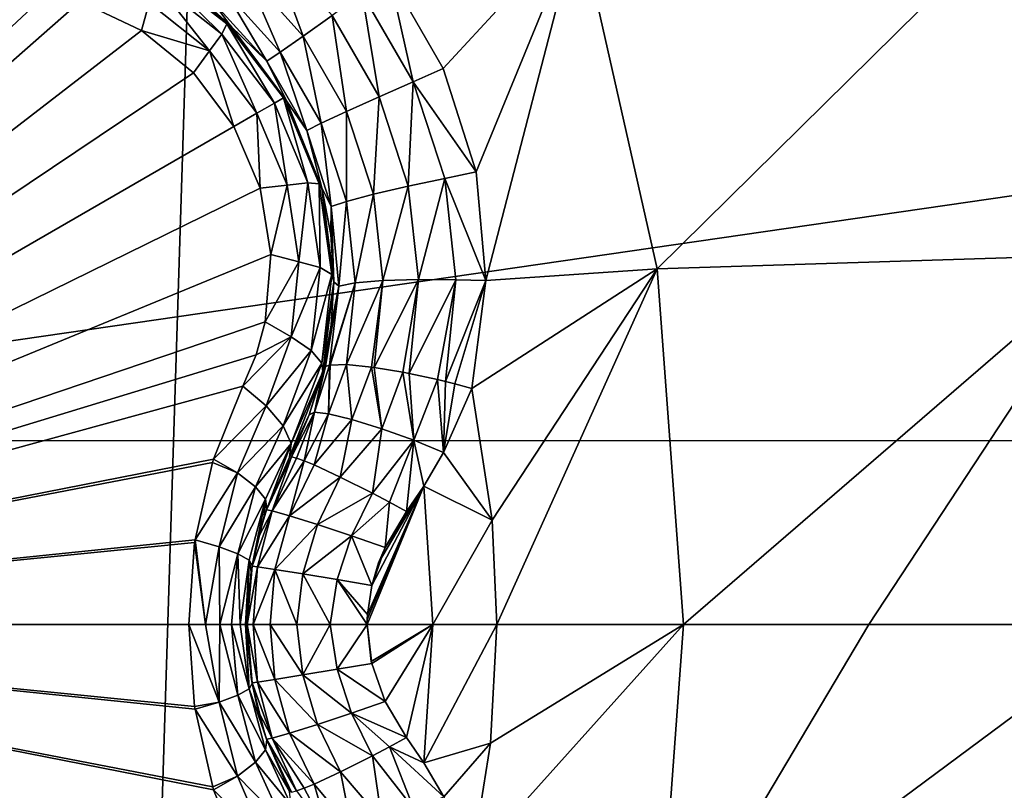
# Model space of a CAD drawing. Header units: metres. Extents: x -206 to 75, y -104 to 104.
# Tile 35 of 256: x -165.61 to -163.5, y -49.37 to -47.73. Entities that reach past the tile are written whole.
import ezdxf

# ---------------------------------------------------------------- set-up
doc = ezdxf.new("R2010")
doc.units = ezdxf.units.M
doc.layers.add('solid_01_1-CONSUMER_THERM_B_125288', color=7, linetype='CONTINUOUS')

msp = doc.modelspace()

# ---------------------------------------------------------------- linework, layer by layer
at = {"layer": 'solid_01_1-CONSUMER_THERM_B_125288'}
for points in [[(-161.762909, 63.471695), (-165.744736, -63.528877), (-165.762909, 63.471123)], [(-161.762909, 63.471695), (-161.744736, -63.528305), (-165.744736, -63.528877)], [(-185.595474, -63.627823, 75.400002), (-76.395485, -63.61998, 75.400002), (-169.283783, -42.467205, 75.400002)], [(-76.395485, -63.61998, 75.400002), (-168.500031, -42.528885, 75.400002), (-169.283783, -42.467205, 75.400002)], [(-76.395485, -63.61998, 75.400002), (-93.500031, -42.528851, 75.400002), (-168.500031, -42.528885, 75.400002)], [(-163.77121, -52.235397, 13.5), (-163.45372, -52.554317, 13.5), (-154.418198, -43.518776, 13.5)], [(-163.503098, -51.942665, 13.5), (-163.77121, -52.235397, 13.5), (-154.418198, -43.518776, 13.5)], [(-166.567307, -54.07402, 3.45631), (-157.153519, -45.565086, 3.5), (-166.86647, -53.71759, 3.5)], [(-166.5186, -55.000294, 3.5), (-166.86647, -53.71759, 3.5), (-157.153519, -45.565086, 3.5)], [(-166.567307, -54.07402, 3.45631), (-156.853165, -45.922932, 3.455959), (-157.153519, -45.565086, 3.5)], [(-166.5186, -55.000294, 3.5), (-157.153519, -45.565086, 3.5), (-166.050476, -54.944885, 3.5)], [(-166.050476, -54.944885, 3.5), (-157.153519, -45.565086, 3.5), (-165.58876, -54.853046, 3.5)], [(-165.58876, -54.853046, 3.5), (-157.153519, -45.565086, 3.5), (-165.135071, -54.725094, 3.5)], [(-165.135071, -54.725094, 3.5), (-157.153519, -45.565086, 3.5), (-164.693161, -54.562061, 3.5)], [(-164.693161, -54.562061, 3.5), (-157.153519, -45.565086, 3.5), (-164.265396, -54.364864, 3.5)], [(-164.265396, -54.364864, 3.5), (-157.153519, -45.565086, 3.5), (-163.854111, -54.134529, 3.5)], [(-163.854111, -54.134529, 3.5), (-157.153519, -45.565086, 3.5), (-163.462692, -53.87299, 3.5)], [(-166.567307, -54.07402, 3.45631), (-166.277191, -54.419666, 3.325905), (-156.853165, -45.922932, 3.455959)], [(-166.277191, -54.419666, 3.325905), (-156.5634, -46.268169, 3.325387), (-156.853165, -45.922932, 3.455959)], [(-166.277191, -54.419666, 3.325905), (-166.007874, -54.740528, 3.113388), (-156.5634, -46.268169, 3.325387)], [(-166.007874, -54.740528, 3.113388), (-156.294418, -46.588634, 3.112886), (-156.5634, -46.268169, 3.325387)], [(-166.007874, -54.740528, 3.113388), (-165.768875, -55.025276, 2.826262), (-156.294418, -46.588634, 3.112886)], [(-165.768875, -55.025276, 2.826262), (-156.05571, -46.873039, 2.825941), (-156.294418, -46.588634, 3.112886)], [(-165.768875, -55.025276, 2.826262), (-165.568619, -55.263859, 2.474663), (-156.05571, -46.873039, 2.825941)], [(-165.568619, -55.263859, 2.474663), (-155.855667, -47.111359, 2.474663), (-156.05571, -46.873039, 2.825941)], [(-156.746674, -47.125751, 69.900002), (-167.096558, -48.626495, 69.900002), (-167.096664, -47.126495, 69.900002)], [(-156.746674, -47.125751, 69.900002), (-156.746552, -48.625751, 69.900002), (-167.096558, -48.626495, 69.900002)], [(-165.568619, -55.263859, 2.474663), (-165.414322, -55.447701, 2.071429), (-155.855667, -47.111359, 2.474663)], [(-165.414322, -55.447701, 2.071429), (-155.70137, -47.295197, 2.071429), (-155.855667, -47.111359, 2.474663)], [(-165.337982, -55.538654, 1.8802), (-155.70137, -47.295197, 2.071429), (-165.414322, -55.447701, 2.071429)], [(-165.337982, -55.538654, 1.8802), (-155.62529, -47.385834, 1.880731), (-155.70137, -47.295197, 2.071429)], [(-165.337982, -55.538654, 1.8802), (-155.523346, -47.507298, 1.720659), (-155.62529, -47.385834, 1.880731)], [(-164.41246, -47.518517, 18.186367), (-164.245178, -48.259357, 18.238983), (-163.430374, -47.455288, 17.754929)], [(-164.245178, -48.259357, 18.238983), (-163.274551, -48.229195, 17.803934), (-163.430374, -47.455288, 17.754929)], [(-165.337982, -55.538654, 1.8802), (-165.235962, -55.660202, 1.720235), (-155.523346, -47.507298, 1.720659)], [(-165.235962, -55.660202, 1.720235), (-155.40094, -47.65313, 1.600154), (-155.523346, -47.507298, 1.720659)], [(-164.817398, -47.63168, 18.336374), (-164.701828, -47.8321, 18.336405), (-164.41246, -47.518517, 18.186367)], [(-164.701828, -47.8321, 18.336405), (-164.631958, -48.052853, 18.346346), (-164.41246, -47.518517, 18.186367)], [(-164.631958, -48.052853, 18.346346), (-164.611191, -48.284573, 18.365808), (-164.41246, -47.518517, 18.186367)], [(-164.611191, -48.284573, 18.365808), (-164.245178, -48.259357, 18.238983), (-164.41246, -47.518517, 18.186367)], [(-165.072983, -47.569832, 18.349087), (-165.124908, -47.625446, 18.312248), (-165.001022, -47.763447, 18.302893)], [(-164.939224, -47.719116, 18.3398), (-165.072983, -47.569832, 18.349087), (-165.001022, -47.763447, 18.302893)], [(-165.317963, -47.616524, 16.810583), (-165.163589, -47.736851, 16.839632), (-165.313126, -47.614799, 16.856094)], [(-165.156296, -47.740345, 16.877464), (-165.231125, -47.672211, 18.112694), (-165.313126, -47.614799, 16.856094)], [(-165.163589, -47.736851, 16.839632), (-165.156296, -47.740345, 16.877464), (-165.313126, -47.614799, 16.856094)], [(-165.17421, -47.75856, 16.767014), (-165.163589, -47.736851, 16.839632), (-165.317963, -47.616524, 16.810583)], [(-165.317612, -47.645775, 16.739866), (-165.17421, -47.75856, 16.767014), (-165.317963, -47.616524, 16.810583)], [(-165.124908, -47.625446, 18.312248), (-165.166962, -47.667564, 18.252228), (-165.049683, -47.79752, 18.242765)], [(-165.001022, -47.763447, 18.302893), (-165.124908, -47.625446, 18.312248), (-165.049683, -47.79752, 18.242765)], [(-164.875092, -47.67234, 18.349483), (-164.766449, -47.860439, 18.349483), (-164.817398, -47.63168, 18.336374)], [(-164.766449, -47.860439, 18.349483), (-164.701828, -47.8321, 18.336405), (-164.817398, -47.63168, 18.336374)], [(-165.317612, -47.645775, 16.739866), (-165.329712, -47.691723, 16.679867), (-165.200531, -47.794312, 16.704666)], [(-165.317612, -47.645775, 16.739866), (-165.200531, -47.794312, 16.704666), (-165.17421, -47.75856, 16.767014)], [(-165.235962, -55.660202, 1.720235), (-165.113495, -55.806095, 1.599859), (-155.40094, -47.65313, 1.600154)], [(-165.113495, -55.806095, 1.599859), (-155.264297, -47.815922, 1.525335), (-155.40094, -47.65313, 1.600154)], [(-165.546936, -47.671211, 16.580467), (-165.619034, -47.662113, 16.554106), (-166.989258, -49.018784, 15.440842)], [(-165.476715, -47.689335, 16.603487), (-165.546936, -47.671211, 16.580467), (-166.989258, -49.018784, 15.440842)], [(-165.193283, -47.690601, 18.180346), (-165.231125, -47.672211, 18.112694), (-165.156509, -47.74012, 18.104654)], [(-165.156296, -47.740345, 16.877464), (-165.156509, -47.74012, 18.104654), (-165.231125, -47.672211, 18.112694)], [(-165.166962, -47.667564, 18.252228), (-165.193283, -47.690601, 18.180346), (-165.078568, -47.816769, 18.170752)], [(-165.049683, -47.79752, 18.242765), (-165.166962, -47.667564, 18.252228), (-165.078568, -47.816769, 18.170752)], [(-164.83902, -47.892612, 18.3398), (-164.875092, -47.67234, 18.349483), (-164.939224, -47.719116, 18.3398)], [(-164.83902, -47.892612, 18.3398), (-164.766449, -47.860439, 18.349483), (-164.875092, -47.67234, 18.349483)], [(-165.346176, -47.750774, 16.639118), (-165.476715, -47.689335, 16.603487), (-166.989258, -49.018784, 15.440842)], [(-165.329712, -47.691723, 16.679867), (-165.476715, -47.689335, 16.603487), (-165.346176, -47.750774, 16.639118)], [(-165.200531, -47.794312, 16.704666), (-165.329712, -47.691723, 16.679867), (-165.346176, -47.750774, 16.639118)], [(-165.078568, -47.816769, 18.170752), (-165.193283, -47.690601, 18.180346), (-165.156509, -47.74012, 18.104654)], [(-164.939224, -47.719116, 18.3398), (-165.001022, -47.763447, 18.302893), (-164.908295, -47.923985, 18.302893)], [(-164.83902, -47.892612, 18.3398), (-164.939224, -47.719116, 18.3398), (-164.908295, -47.923985, 18.302893)], [(-165.17421, -47.75856, 16.767014), (-165.062088, -47.905762, 16.776276), (-165.163589, -47.736851, 16.839632)], [(-165.163589, -47.736851, 16.839632), (-165.042969, -47.894714, 16.849558), (-165.156296, -47.740345, 16.877464)], [(-165.062088, -47.905762, 16.776276), (-165.042969, -47.894714, 16.849558), (-165.163589, -47.736851, 16.839632)], [(-165.078568, -47.816769, 18.170752), (-165.156509, -47.74012, 18.104654), (-165.036575, -47.901031, 18.098516)], [(-165.156296, -47.740345, 16.877464), (-165.036575, -47.901031, 18.098516), (-165.156509, -47.74012, 18.104654)], [(-165.03656, -47.901066, 16.884199), (-165.036575, -47.901031, 18.098516), (-165.156296, -47.740345, 16.877464)], [(-165.042969, -47.894714, 16.849558), (-165.03656, -47.901066, 16.884199), (-165.156296, -47.740345, 16.877464)], [(-165.235062, -47.841557, 16.660555), (-165.346176, -47.750774, 16.639118), (-166.989258, -49.018784, 15.440842)], [(-165.200531, -47.794312, 16.704666), (-165.346176, -47.750774, 16.639118), (-165.235062, -47.841557, 16.660555)], [(-165.17421, -47.75856, 16.767014), (-165.200531, -47.794312, 16.704666), (-165.099518, -47.92738, 16.713108)], [(-165.17421, -47.75856, 16.767014), (-165.099518, -47.92738, 16.713108), (-165.062088, -47.905762, 16.776276)], [(-165.001022, -47.763447, 18.302893), (-165.049683, -47.79752, 18.242765), (-164.962128, -47.949108, 18.242765)], [(-164.908295, -47.923985, 18.302893), (-165.001022, -47.763447, 18.302893), (-164.962128, -47.949108, 18.242765)], [(-165.200531, -47.794312, 16.704666), (-165.235062, -47.841557, 16.660555), (-165.149139, -47.955975, 16.667709)], [(-165.099518, -47.92738, 16.713108), (-165.200531, -47.794312, 16.704666), (-165.149139, -47.955975, 16.667709)], [(-165.049683, -47.79752, 18.242765), (-165.078568, -47.816769, 18.170752), (-164.99324, -47.964508, 18.170752)], [(-164.962128, -47.949108, 18.242765), (-165.049683, -47.79752, 18.242765), (-164.99324, -47.964508, 18.170752)], [(-165.113495, -55.806095, 1.599859), (-164.976822, -55.968929, 1.525184), (-155.264297, -47.815922, 1.525335)], [(-164.99324, -47.964508, 18.170752), (-165.078568, -47.816769, 18.170752), (-165.036575, -47.901031, 18.098516)], [(-164.976822, -55.968929, 1.525184), (-164.83345, -56.139744, 1.5), (-155.264297, -47.815922, 1.525335)], [(-155.264297, -47.815922, 1.525335), (-164.83345, -56.139744, 1.5), (-155.120499, -47.987244, 1.5)], [(-165.149139, -47.955975, 16.667709), (-165.235062, -47.841557, 16.660555), (-166.989258, -49.018784, 15.440842)], [(-164.766449, -47.860439, 18.349483), (-164.631958, -48.052853, 18.346346), (-164.701828, -47.8321, 18.336405)], [(-164.776566, -48.08308, 18.349087), (-164.766449, -47.860439, 18.349483), (-164.83902, -47.892612, 18.3398)], [(-164.776566, -48.08308, 18.349087), (-164.698837, -48.066956, 18.358753), (-164.766449, -47.860439, 18.349483)], [(-164.766449, -47.860439, 18.349483), (-164.698837, -48.066956, 18.358753), (-164.631958, -48.052853, 18.346346)], [(-165.062088, -47.905762, 16.776276), (-165.099518, -47.92738, 16.713108), (-165.034744, -48.081367, 16.70466)], [(-165.062088, -47.905762, 16.776276), (-164.990616, -48.076431, 16.767014), (-165.042969, -47.894714, 16.849558)], [(-165.062088, -47.905762, 16.776276), (-165.034744, -48.081367, 16.70466), (-164.990616, -48.076431, 16.767014)], [(-165.042969, -47.894714, 16.849558), (-164.966507, -48.078079, 16.83964), (-165.03656, -47.901066, 16.884199)], [(-164.990616, -48.076431, 16.767014), (-164.966507, -48.078079, 16.83964), (-165.042969, -47.894714, 16.849558)], [(-164.99324, -47.964508, 18.170752), (-165.036575, -47.901031, 18.098516), (-164.961182, -48.087105, 18.105808)], [(-165.03656, -47.901066, 16.884199), (-164.961182, -48.087105, 18.105808), (-165.036575, -47.901031, 18.098516)], [(-164.961166, -48.087208, 16.876156), (-164.961182, -48.087105, 18.105808), (-165.03656, -47.901066, 16.884199)], [(-164.966507, -48.078079, 16.83964), (-164.961166, -48.087208, 16.876156), (-165.03656, -47.901066, 16.884199)], [(-164.83902, -47.892612, 18.3398), (-164.908295, -47.923985, 18.302893), (-164.850677, -48.100258, 18.312248)], [(-164.776566, -48.08308, 18.349087), (-164.83902, -47.892612, 18.3398), (-164.850677, -48.100258, 18.312248)], [(-165.099518, -47.92738, 16.713108), (-165.149139, -47.955975, 16.667709), (-165.092941, -48.087563, 16.660566)], [(-165.034744, -48.081367, 16.70466), (-165.099518, -47.92738, 16.713108), (-165.092941, -48.087563, 16.660566)], [(-164.908295, -47.923985, 18.302893), (-164.962128, -47.949108, 18.242765), (-164.908173, -48.115635, 18.252228)], [(-164.850677, -48.100258, 18.312248), (-164.908295, -47.923985, 18.302893), (-164.908173, -48.115635, 18.252228)], [(-164.962128, -47.949108, 18.242765), (-164.99324, -47.964508, 18.170752), (-164.941284, -48.126923, 18.180346)], [(-164.908173, -48.115635, 18.252228), (-164.962128, -47.949108, 18.242765), (-164.941284, -48.126923, 18.180346)], [(-165.092941, -48.087563, 16.660566), (-165.149139, -47.955975, 16.667709), (-166.989258, -49.018784, 15.440842)], [(-164.941284, -48.126923, 18.180346), (-164.99324, -47.964508, 18.170752), (-164.961182, -48.087105, 18.105808)], [(-155.120499, -47.987244, 1.5), (-164.83345, -56.139744, 1.5), (-65.493088, -75.014526, 1.5)], [(-164.698837, -48.066956, 18.358753), (-164.611191, -48.284573, 18.365808), (-164.631958, -48.052853, 18.346346)], [(-164.990616, -48.076431, 16.767014), (-165.034744, -48.081367, 16.70466), (-165.010452, -48.24453, 16.679855)], [(-164.990616, -48.076431, 16.767014), (-165.010452, -48.24453, 16.679855), (-164.9646, -48.257008, 16.739866)], [(-164.990616, -48.076431, 16.767014), (-164.9646, -48.257008, 16.739866), (-164.966507, -48.078079, 16.83964)], [(-164.754578, -48.282589, 18.367188), (-164.698837, -48.066956, 18.358753), (-164.776566, -48.08308, 18.349087)], [(-164.754578, -48.282589, 18.367188), (-164.675201, -48.283218, 18.376822), (-164.698837, -48.066956, 18.358753)], [(-164.698837, -48.066956, 18.358753), (-164.675201, -48.283218, 18.376822), (-164.611191, -48.284573, 18.365808)], [(-165.069809, -48.229183, 16.639137), (-165.092941, -48.087563, 16.660566), (-166.989258, -49.018784, 15.440842)], [(-165.034744, -48.081367, 16.70466), (-165.092941, -48.087563, 16.660566), (-165.069809, -48.229183, 16.639137)], [(-165.010452, -48.24453, 16.679855), (-165.034744, -48.081367, 16.70466), (-165.069809, -48.229183, 16.639137)], [(-164.966507, -48.078079, 16.83964), (-164.939438, -48.271938, 16.8106), (-164.961166, -48.087208, 16.876156)], [(-164.9646, -48.257008, 16.739866), (-164.939438, -48.271938, 16.8106), (-164.966507, -48.078079, 16.83964)], [(-164.941284, -48.126923, 18.180346), (-164.961182, -48.087105, 18.105808), (-164.941833, -48.186161, 18.114407)], [(-164.961166, -48.087208, 16.876156), (-164.941833, -48.186161, 18.114407), (-164.961182, -48.087105, 18.105808)], [(-164.935303, -48.287239, 16.853397), (-164.941833, -48.186161, 18.114407), (-164.961166, -48.087208, 16.876156)], [(-164.939438, -48.271938, 16.8106), (-164.935303, -48.287239, 16.853397), (-164.961166, -48.087208, 16.876156)], [(-164.776566, -48.08308, 18.349087), (-164.850677, -48.100258, 18.312248), (-164.830688, -48.284809, 18.330465)], [(-164.754578, -48.282589, 18.367188), (-164.776566, -48.08308, 18.349087), (-164.830688, -48.284809, 18.330465)], [(-164.908173, -48.115635, 18.252228), (-164.941284, -48.126923, 18.180346), (-164.925018, -48.296398, 18.198984)], [(-164.890198, -48.289742, 18.270638), (-164.908173, -48.115635, 18.252228), (-164.925018, -48.296398, 18.198984)], [(-164.850677, -48.100258, 18.312248), (-164.908173, -48.115635, 18.252228), (-164.890198, -48.289742, 18.270638)], [(-164.830688, -48.284809, 18.330465), (-164.850677, -48.100258, 18.312248), (-164.890198, -48.289742, 18.270638)], [(-164.941284, -48.126923, 18.180346), (-164.941833, -48.186161, 18.114407), (-164.935303, -48.287239, 18.126163)], [(-164.925018, -48.296398, 18.198984), (-164.941284, -48.126923, 18.180346), (-164.935303, -48.287239, 18.126163)], [(-164.935303, -48.287239, 16.853397), (-164.935303, -48.287239, 18.126163), (-164.941833, -48.186161, 18.114407)], [(-165.081818, -48.373009, 16.603502), (-165.069809, -48.229183, 16.639137), (-166.989258, -49.018784, 15.440842)], [(-165.010452, -48.24453, 16.679855), (-165.069809, -48.229183, 16.639137), (-165.081818, -48.373009, 16.603502)], [(-165.026657, -48.404858, 16.640165), (-165.010452, -48.24453, 16.679855), (-165.081818, -48.373009, 16.603502)], [(-164.9646, -48.257008, 16.739866), (-165.010452, -48.24453, 16.679855), (-165.026657, -48.404858, 16.640165)], [(-164.245178, -48.259357, 18.238983), (-164.188889, -49.018383, 18.256664), (-163.274551, -48.229195, 17.803934)], [(-164.188889, -49.018383, 18.256664), (-163.793823, -49.018326, 18.096916), (-163.274551, -48.229195, 17.803934)], [(-163.793823, -49.018326, 18.096916), (-163.222214, -49.018246, 17.820374), (-163.274551, -48.229195, 17.803934)], [(-164.9646, -48.257008, 16.739866), (-165.026657, -48.404858, 16.640165), (-164.983719, -48.433758, 16.696571)], [(-164.9646, -48.257008, 16.739866), (-164.983719, -48.433758, 16.696571), (-164.939438, -48.271938, 16.8106)], [(-164.640869, -48.515026, 18.393747), (-164.597809, -48.795856, 18.393747), (-164.245178, -48.259357, 18.238983)], [(-164.611191, -48.284573, 18.365808), (-164.640869, -48.515026, 18.393747), (-164.245178, -48.259357, 18.238983)], [(-164.597809, -48.795856, 18.393747), (-164.587463, -49.01844, 18.393753), (-164.245178, -48.259357, 18.238983)], [(-164.587463, -49.01844, 18.393753), (-164.188889, -49.018383, 18.256664), (-164.245178, -48.259357, 18.238983)], [(-164.983719, -48.433758, 16.696571), (-164.961197, -48.461197, 16.764395), (-164.939438, -48.271938, 16.8106)], [(-164.939438, -48.271938, 16.8106), (-164.961197, -48.461197, 16.764395), (-164.935303, -48.287239, 16.853397)], [(-164.961197, -48.461197, 16.764395), (-164.959106, -48.479485, 16.818287), (-164.935303, -48.287239, 16.853397)], [(-164.959106, -48.479485, 16.818287), (-164.940781, -48.380085, 18.139544), (-164.935303, -48.287239, 18.126163)], [(-164.959106, -48.479485, 16.818287), (-164.935303, -48.287239, 18.126163), (-164.935303, -48.287239, 16.853397)], [(-164.925018, -48.296398, 18.198984), (-164.935303, -48.287239, 18.126163), (-164.940781, -48.380085, 18.139544)], [(-164.830688, -48.284809, 18.330465), (-164.890198, -48.289742, 18.270638), (-164.908188, -48.463913, 18.298185)], [(-164.854721, -48.46917, 18.352713), (-164.830688, -48.284809, 18.330465), (-164.908188, -48.463913, 18.298185)], [(-164.854721, -48.46917, 18.352713), (-164.849396, -48.469906, 18.356617), (-164.830688, -48.284809, 18.330465)], [(-164.754578, -48.282589, 18.367188), (-164.830688, -48.284809, 18.330465), (-164.849396, -48.469906, 18.356617)], [(-164.754578, -48.282589, 18.367188), (-164.849396, -48.469906, 18.356617), (-164.788071, -48.480202, 18.388721)], [(-164.774414, -48.482876, 18.393162), (-164.754578, -48.282589, 18.367188), (-164.788071, -48.480202, 18.388721)], [(-164.774414, -48.482876, 18.393162), (-164.675201, -48.283218, 18.376822), (-164.754578, -48.282589, 18.367188)], [(-164.714539, -48.495968, 18.402847), (-164.675201, -48.283218, 18.376822), (-164.774414, -48.482876, 18.393162)], [(-164.714539, -48.495968, 18.402847), (-164.697037, -48.500198, 18.402807), (-164.675201, -48.283218, 18.376822)], [(-164.675201, -48.283218, 18.376822), (-164.697037, -48.500198, 18.402807), (-164.611191, -48.284573, 18.365808)], [(-164.697037, -48.500198, 18.402807), (-164.677246, -48.505199, 18.401201), (-164.611191, -48.284573, 18.365808)], [(-164.677246, -48.505199, 18.401201), (-164.640869, -48.515026, 18.393747), (-164.611191, -48.284573, 18.365808)], [(-164.925018, -48.296398, 18.198984), (-164.940781, -48.380085, 18.139544), (-164.957291, -48.472115, 18.155281)], [(-164.953201, -48.467773, 18.193222), (-164.925018, -48.296398, 18.198984), (-164.957291, -48.472115, 18.155281)], [(-164.953201, -48.467773, 18.193222), (-164.944977, -48.465195, 18.225765), (-164.925018, -48.296398, 18.198984)], [(-164.890198, -48.289742, 18.270638), (-164.925018, -48.296398, 18.198984), (-164.944977, -48.465195, 18.225765)], [(-164.890198, -48.289742, 18.270638), (-164.944977, -48.465195, 18.225765), (-164.943466, -48.464924, 18.230297)], [(-164.908188, -48.463913, 18.298185), (-164.890198, -48.289742, 18.270638), (-164.943466, -48.464924, 18.230297)], [(-165.101227, -48.442924, 16.580475), (-165.081818, -48.373009, 16.603502), (-166.989258, -49.018784, 15.440842)], [(-165.026657, -48.404858, 16.640165), (-165.081818, -48.373009, 16.603502), (-165.101227, -48.442924, 16.580475)], [(-164.959106, -48.479485, 16.818287), (-164.957291, -48.472115, 18.155281), (-164.940781, -48.380085, 18.139544)], [(-165.026657, -48.404858, 16.640165), (-165.101227, -48.442924, 16.580475), (-165.129379, -48.509937, 16.554106)], [(-165.026657, -48.404858, 16.640165), (-165.129379, -48.509937, 16.554106), (-165.079849, -48.55191, 16.587631)], [(-164.983719, -48.433758, 16.696571), (-165.026657, -48.404858, 16.640165), (-165.079849, -48.55191, 16.587631)], [(-164.983719, -48.433758, 16.696571), (-165.079849, -48.55191, 16.587631), (-165.043594, -48.595009, 16.639467)], [(-164.983719, -48.433758, 16.696571), (-165.043594, -48.595009, 16.639467), (-164.961197, -48.461197, 16.764395)], [(-165.129379, -48.509937, 16.554106), (-165.101227, -48.442924, 16.580475), (-166.989258, -49.018784, 15.440842)], [(-164.961197, -48.461197, 16.764395), (-165.043594, -48.595009, 16.639467), (-165.02684, -48.632374, 16.701927)], [(-164.961197, -48.461197, 16.764395), (-165.02684, -48.632374, 16.701927), (-164.959106, -48.479485, 16.818287)], [(-164.976654, -48.565739, 18.237627), (-164.957291, -48.472115, 18.155281), (-164.988281, -48.571331, 18.172401)], [(-164.959106, -48.479485, 16.818287), (-164.988281, -48.571331, 18.172401), (-164.957291, -48.472115, 18.155281)], [(-164.976654, -48.565739, 18.237627), (-164.944977, -48.465195, 18.225765), (-164.953201, -48.467773, 18.193222)], [(-164.946594, -48.569344, 18.304129), (-164.944977, -48.465195, 18.225765), (-164.976654, -48.565739, 18.237627)], [(-164.976654, -48.565739, 18.237627), (-164.953201, -48.467773, 18.193222), (-164.957291, -48.472115, 18.155281)], [(-164.946594, -48.569344, 18.304129), (-164.908188, -48.463913, 18.298185), (-164.943466, -48.464924, 18.230297)], [(-164.897049, -48.581448, 18.36202), (-164.908188, -48.463913, 18.298185), (-164.946594, -48.569344, 18.304129)], [(-164.946594, -48.569344, 18.304129), (-164.943466, -48.464924, 18.230297), (-164.944977, -48.465195, 18.225765)], [(-164.897049, -48.581448, 18.36202), (-164.854721, -48.46917, 18.352713), (-164.908188, -48.463913, 18.298185)], [(-164.833344, -48.601109, 18.402063), (-164.854721, -48.46917, 18.352713), (-164.897049, -48.581448, 18.36202)], [(-164.833344, -48.601109, 18.402063), (-164.849396, -48.469906, 18.356617), (-164.854721, -48.46917, 18.352713)], [(-164.833344, -48.601109, 18.402063), (-164.788071, -48.480202, 18.388721), (-164.849396, -48.469906, 18.356617)], [(-164.959106, -48.479485, 16.818287), (-165.030014, -48.661797, 16.770613), (-164.988281, -48.571331, 18.172401)], [(-164.959106, -48.479485, 16.818287), (-165.02684, -48.632374, 16.701927), (-165.030014, -48.661797, 16.770613)], [(-164.764801, -48.625309, 18.419601), (-164.788071, -48.480202, 18.388721), (-164.833344, -48.601109, 18.402063)], [(-164.764801, -48.625309, 18.419601), (-164.774414, -48.482876, 18.393162), (-164.788071, -48.480202, 18.388721)], [(-164.764801, -48.625309, 18.419601), (-164.714539, -48.495968, 18.402847), (-164.774414, -48.482876, 18.393162)], [(-164.764801, -48.625309, 18.419601), (-164.701477, -48.651794, 18.416395), (-164.714539, -48.495968, 18.402847)], [(-164.714539, -48.495968, 18.402847), (-164.701477, -48.651794, 18.416395), (-164.697037, -48.500198, 18.402807)], [(-165.192123, -48.665981, 16.498224), (-165.129379, -48.509937, 16.554106), (-166.989258, -49.018784, 15.440842)], [(-165.079849, -48.55191, 16.587631), (-165.129379, -48.509937, 16.554106), (-165.192123, -48.665981, 16.498224)], [(-164.697037, -48.500198, 18.402807), (-164.701477, -48.651794, 18.416395), (-164.677246, -48.505199, 18.401201)], [(-164.677246, -48.505199, 18.401201), (-164.701477, -48.651794, 18.416395), (-164.640869, -48.515026, 18.393747)], [(-164.701477, -48.651794, 18.416395), (-164.597809, -48.795856, 18.393747), (-164.640869, -48.515026, 18.393747)], [(-165.14119, -48.694981, 16.534901), (-165.079849, -48.55191, 16.587631), (-165.192123, -48.665981, 16.498224)], [(-165.14119, -48.694981, 16.534901), (-165.043594, -48.595009, 16.639467), (-165.079849, -48.55191, 16.587631)], [(-164.988281, -48.571331, 18.172401), (-165.030014, -48.661797, 18.184393), (-165.025589, -48.660931, 18.225876)], [(-165.030014, -48.661797, 16.770613), (-165.030014, -48.661797, 18.184393), (-164.988281, -48.571331, 18.172401)], [(-164.976654, -48.565739, 18.237627), (-165.025589, -48.660931, 18.225876), (-165.015152, -48.663399, 18.266211)], [(-164.976654, -48.565739, 18.237627), (-164.988281, -48.571331, 18.172401), (-165.025589, -48.660931, 18.225876)], [(-164.976654, -48.565739, 18.237627), (-165.015152, -48.663399, 18.266211), (-164.999023, -48.669128, 18.30422)], [(-164.946594, -48.569344, 18.304129), (-164.976654, -48.565739, 18.237627), (-164.999023, -48.669128, 18.30422)], [(-164.946594, -48.569344, 18.304129), (-164.999023, -48.669128, 18.30422), (-164.977646, -48.677959, 18.338903)], [(-164.897049, -48.581448, 18.36202), (-164.946594, -48.569344, 18.304129), (-164.977646, -48.677959, 18.338903)], [(-164.897049, -48.581448, 18.36202), (-164.977646, -48.677959, 18.338903), (-164.9216, -48.70388, 18.394554)], [(-164.833344, -48.601109, 18.402063), (-164.897049, -48.581448, 18.36202), (-164.9216, -48.70388, 18.394554)], [(-165.14119, -48.694981, 16.534901), (-165.102432, -48.724628, 16.587399), (-165.043594, -48.595009, 16.639467)], [(-165.102432, -48.724628, 16.587399), (-165.02684, -48.632374, 16.701927), (-165.043594, -48.595009, 16.639467)], [(-164.833344, -48.601109, 18.402063), (-164.9216, -48.70388, 18.394554), (-164.853256, -48.738274, 18.42696)], [(-164.764801, -48.625309, 18.419601), (-164.833344, -48.601109, 18.402063), (-164.853256, -48.738274, 18.42696)], [(-167.096085, -55.276493, 72.400002), (-167.096558, -48.626495, 72.400002), (-156.746552, -48.625751, 72.400002)], [(-156.746552, -48.625751, 69.900002), (-156.746552, -48.625751, 72.400002), (-167.096558, -48.626495, 72.400002)], [(-156.746552, -48.625751, 69.900002), (-167.096558, -48.626495, 72.400002), (-167.096558, -48.626495, 69.900002)], [(-167.096085, -55.276493, 72.400002), (-156.746552, -48.625751, 72.400002), (-159.67424, -53.896561, 72.400002)], [(-165.102432, -48.724628, 16.587399), (-165.081207, -48.751293, 16.649973), (-165.02684, -48.632374, 16.701927)], [(-165.081207, -48.751293, 16.649973), (-165.078766, -48.772491, 16.714586), (-165.02684, -48.632374, 16.701927)], [(-165.078766, -48.772491, 16.714586), (-165.030014, -48.661797, 16.770613), (-165.02684, -48.632374, 16.701927)], [(-164.764801, -48.625309, 18.419601), (-164.853256, -48.738274, 18.42696), (-164.816757, -48.757507, 18.433228)], [(-164.764801, -48.625309, 18.419601), (-164.816757, -48.757507, 18.433228), (-164.780075, -48.77739, 18.432564)], [(-164.764801, -48.625309, 18.419601), (-164.780075, -48.77739, 18.432564), (-164.743271, -48.723381, 18.426382)], [(-164.764801, -48.625309, 18.419601), (-164.743271, -48.723381, 18.426382), (-164.701477, -48.651794, 18.416395)], [(-165.194199, -48.672649, 16.496313), (-165.192123, -48.665981, 16.498224), (-166.989258, -49.018784, 15.440842)], [(-165.14119, -48.694981, 16.534901), (-165.192123, -48.665981, 16.498224), (-165.194199, -48.672649, 16.496313)], [(-165.079208, -48.773788, 18.188156), (-165.025589, -48.660931, 18.225876), (-165.030014, -48.661797, 18.184393)], [(-165.067337, -48.775696, 18.264177), (-165.025589, -48.660931, 18.225876), (-165.079208, -48.773788, 18.188156)], [(-165.078766, -48.772491, 16.714586), (-165.079208, -48.773788, 18.188156), (-165.030014, -48.661797, 18.184393)], [(-165.078766, -48.772491, 16.714586), (-165.030014, -48.661797, 18.184393), (-165.030014, -48.661797, 16.770613)], [(-165.067337, -48.775696, 18.264177), (-165.015152, -48.663399, 18.266211), (-165.025589, -48.660931, 18.225876)], [(-165.067337, -48.775696, 18.264177), (-164.999023, -48.669128, 18.30422), (-165.015152, -48.663399, 18.266211)], [(-164.701477, -48.651794, 18.416395), (-164.743271, -48.723381, 18.426382), (-164.597809, -48.795856, 18.393747)], [(-165.231689, -48.837761, 16.460941), (-165.194199, -48.672649, 16.496313), (-166.989258, -49.018784, 15.440842)], [(-165.14119, -48.694981, 16.534901), (-165.194199, -48.672649, 16.496313), (-165.231689, -48.837761, 16.460941)], [(-165.030258, -48.786358, 18.338594), (-164.999023, -48.669128, 18.30422), (-165.067337, -48.775696, 18.264177)], [(-165.030258, -48.786358, 18.338594), (-164.977646, -48.677959, 18.338903), (-164.999023, -48.669128, 18.30422)], [(-165.030258, -48.786358, 18.338594), (-164.9216, -48.70388, 18.394554), (-164.977646, -48.677959, 18.338903)], [(-165.180191, -48.852592, 16.499756), (-165.14119, -48.694981, 16.534901), (-165.231689, -48.837761, 16.460941)], [(-165.180191, -48.852592, 16.499756), (-165.102432, -48.724628, 16.587399), (-165.14119, -48.694981, 16.534901)], [(-164.970367, -48.805344, 18.397308), (-164.9216, -48.70388, 18.394554), (-165.030258, -48.786358, 18.338594)], [(-164.970367, -48.805344, 18.397308), (-164.853256, -48.738274, 18.42696), (-164.9216, -48.70388, 18.394554)], [(-165.180191, -48.852592, 16.499756), (-165.140076, -48.867729, 16.552685), (-165.102432, -48.724628, 16.587399)], [(-165.140076, -48.867729, 16.552685), (-165.081207, -48.751293, 16.649973), (-165.102432, -48.724628, 16.587399)], [(-164.86441, -49.018478, 18.43961), (-164.724319, -49.018459, 18.426445), (-164.743271, -48.723381, 18.426382)], [(-164.864243, -49.007793, 18.439604), (-164.86441, -49.018478, 18.43961), (-164.743271, -48.723381, 18.426382)], [(-164.863785, -48.997116, 18.439592), (-164.864243, -49.007793, 18.439604), (-164.743271, -48.723381, 18.426382)], [(-164.854691, -48.93539, 18.43928), (-164.863785, -48.997116, 18.439592), (-164.743271, -48.723381, 18.426382)], [(-164.839966, -48.887062, 18.43854), (-164.854691, -48.93539, 18.43928), (-164.743271, -48.723381, 18.426382)], [(-164.825958, -48.854095, 18.437567), (-164.839966, -48.887062, 18.43854), (-164.743271, -48.723381, 18.426382)], [(-164.780075, -48.77739, 18.432564), (-164.825958, -48.854095, 18.437567), (-164.743271, -48.723381, 18.426382)], [(-164.743271, -48.723381, 18.426382), (-164.724319, -49.018459, 18.426445), (-164.597809, -48.795856, 18.393747)], [(-164.897964, -48.829372, 18.430618), (-164.853256, -48.738274, 18.42696), (-164.970367, -48.805344, 18.397308)], [(-164.897964, -48.829372, 18.430618), (-164.816757, -48.757507, 18.433228), (-164.853256, -48.738274, 18.42696)], [(-165.140076, -48.867729, 16.552685), (-165.11615, -48.88147, 16.61425), (-165.081207, -48.751293, 16.649973)], [(-165.11615, -48.88147, 16.61425), (-165.109619, -48.892746, 16.677389), (-165.081207, -48.751293, 16.649973)], [(-165.109619, -48.892746, 16.677389), (-165.083801, -48.787525, 16.70862), (-165.081207, -48.751293, 16.649973)], [(-165.083801, -48.787525, 16.70862), (-165.078766, -48.772491, 16.714586), (-165.081207, -48.751293, 16.649973)], [(-164.897964, -48.829372, 18.430618), (-164.825958, -48.854095, 18.437567), (-164.816757, -48.757507, 18.433228)], [(-164.816757, -48.757507, 18.433228), (-164.825958, -48.854095, 18.437567), (-164.780075, -48.77739, 18.432564)], [(-165.067337, -48.775696, 18.264177), (-165.109863, -48.894119, 18.189432), (-165.098511, -48.895443, 18.264095)], [(-165.067337, -48.775696, 18.264177), (-165.097092, -48.833588, 18.188993), (-165.109863, -48.894119, 18.189432)], [(-165.109619, -48.892746, 16.677389), (-165.097092, -48.833588, 18.188993), (-165.083801, -48.787525, 16.70862)], [(-165.030258, -48.786358, 18.338594), (-165.067337, -48.775696, 18.264177), (-165.098511, -48.895443, 18.264095)], [(-165.030258, -48.786358, 18.338594), (-165.098511, -48.895443, 18.264095), (-165.061554, -48.901123, 18.337807)], [(-165.067337, -48.775696, 18.264177), (-165.079208, -48.773788, 18.188156), (-165.097092, -48.833588, 18.188993)], [(-165.083801, -48.787525, 16.70862), (-165.097092, -48.833588, 18.188993), (-165.079208, -48.773788, 18.188156)], [(-165.083801, -48.787525, 16.70862), (-165.079208, -48.773788, 18.188156), (-165.078766, -48.772491, 16.714586)], [(-164.970367, -48.805344, 18.397308), (-165.030258, -48.786358, 18.338594), (-165.061554, -48.901123, 18.337807)], [(-164.970367, -48.805344, 18.397308), (-165.061554, -48.901123, 18.337807), (-165.001404, -48.910816, 18.39636)], [(-164.897964, -48.829372, 18.430618), (-164.970367, -48.805344, 18.397308), (-165.001404, -48.910816, 18.39636)], [(-164.724319, -49.018459, 18.426445), (-164.587463, -49.01844, 18.393753), (-164.597809, -48.795856, 18.393747)], [(-165.109619, -48.892746, 16.677389), (-165.109863, -48.894119, 18.189432), (-165.097092, -48.833588, 18.188993)], [(-164.897964, -48.829372, 18.430618), (-165.001404, -48.910816, 18.39636), (-164.928192, -48.922878, 18.430534)], [(-164.897964, -48.829372, 18.430618), (-164.928192, -48.922878, 18.430534), (-164.854691, -48.93539, 18.43928)], [(-164.897964, -48.829372, 18.430618), (-164.854691, -48.93539, 18.43928), (-164.825958, -48.854095, 18.437567)], [(-165.232529, -48.843395, 16.460131), (-165.231689, -48.837761, 16.460941), (-166.989258, -49.018784, 15.440842)], [(-165.232529, -48.843395, 16.460131), (-166.989258, -49.018784, 15.440842), (-165.245224, -49.018536, 16.44776)], [(-165.209534, -49.018528, 16.472759), (-165.232529, -48.843395, 16.460131), (-165.245224, -49.018536, 16.44776)], [(-165.209534, -49.018528, 16.472759), (-165.231689, -48.837761, 16.460941), (-165.232529, -48.843395, 16.460131)], [(-165.180191, -48.852592, 16.499756), (-165.231689, -48.837761, 16.460941), (-165.209534, -49.018528, 16.472759)], [(-165.180191, -48.852592, 16.499756), (-165.209534, -49.018528, 16.472759), (-165.178711, -49.018524, 16.503578)], [(-165.180191, -48.852592, 16.499756), (-165.178711, -49.018524, 16.503578), (-165.140076, -48.867729, 16.552685)], [(-164.825958, -48.854095, 18.437567), (-164.854691, -48.93539, 18.43928), (-164.839966, -48.887062, 18.43854)], [(-165.140076, -48.867729, 16.552685), (-165.178711, -49.018524, 16.503578), (-165.153717, -49.01852, 16.539267)], [(-165.140076, -48.867729, 16.552685), (-165.153717, -49.01852, 16.539267), (-165.135315, -49.018517, 16.578745)], [(-165.140076, -48.867729, 16.552685), (-165.135315, -49.018517, 16.578745), (-165.11615, -48.88147, 16.61425)], [(-165.11615, -48.88147, 16.61425), (-165.135315, -49.018517, 16.578745), (-165.124023, -49.018517, 16.620846)], [(-165.11615, -48.88147, 16.61425), (-165.124023, -49.018517, 16.620846), (-165.120224, -49.018517, 16.664267)], [(-165.111725, -48.90583, 16.674795), (-165.11615, -48.88147, 16.61425), (-165.120224, -49.018517, 16.664267)], [(-165.098511, -48.895443, 18.264095), (-165.109863, -48.894119, 18.189432), (-165.120224, -49.018517, 18.189676)], [(-165.120224, -49.018517, 16.664267), (-165.120224, -49.018517, 18.189676), (-165.109863, -48.894119, 18.189432)], [(-165.111725, -48.90583, 16.674795), (-165.120224, -49.018517, 16.664267), (-165.109863, -48.894119, 18.189432)], [(-165.098511, -48.895443, 18.264095), (-165.120224, -49.018517, 18.189676), (-165.10762, -49.018513, 18.268078)], [(-165.111725, -48.90583, 16.674795), (-165.109619, -48.892746, 16.677389), (-165.11615, -48.88147, 16.61425)], [(-165.111725, -48.90583, 16.674795), (-165.109863, -48.894119, 18.189432), (-165.109619, -48.892746, 16.677389)], [(-165.061554, -48.901123, 18.337807), (-165.098511, -48.895443, 18.264095), (-165.10762, -49.018513, 18.268078)], [(-165.061554, -48.901123, 18.337807), (-165.10762, -49.018513, 18.268078), (-165.071106, -49.018509, 18.338493)], [(-165.061554, -48.901123, 18.337807), (-165.071106, -49.018509, 18.338493), (-165.014359, -49.018501, 18.393951)], [(-165.001404, -48.910816, 18.39636), (-165.061554, -48.901123, 18.337807), (-165.014359, -49.018501, 18.393951)], [(-165.001404, -48.910816, 18.39636), (-165.014359, -49.018501, 18.393951), (-164.943115, -49.01849, 18.428818)], [(-164.928192, -48.922878, 18.430534), (-165.001404, -48.910816, 18.39636), (-164.943115, -49.01849, 18.428818)], [(-164.928192, -48.922878, 18.430534), (-164.943115, -49.01849, 18.428818), (-164.86441, -49.018478, 18.43961)], [(-164.928192, -48.922878, 18.430534), (-164.86441, -49.018478, 18.43961), (-164.863785, -48.997116, 18.439592)], [(-164.928192, -48.922878, 18.430534), (-164.863785, -48.997116, 18.439592), (-164.854691, -48.93539, 18.43928)], [(-164.863785, -48.997116, 18.439592), (-164.86441, -49.018478, 18.43961), (-164.864243, -49.007793, 18.439604)], [(-165.232483, -49.193653, 16.460129), (-165.245224, -49.018536, 16.44776), (-166.989258, -49.018784, 15.440842)], [(-165.231613, -49.199467, 16.460966), (-165.232483, -49.193653, 16.460129), (-166.989258, -49.018784, 15.440842)], [(-165.194016, -49.364681, 16.496393), (-165.231613, -49.199467, 16.460966), (-166.989258, -49.018784, 15.440842)], [(-165.191971, -49.371235, 16.49827), (-165.194016, -49.364681, 16.496393), (-166.989258, -49.018784, 15.440842)], [(-165.129242, -49.527096, 16.554106), (-165.191971, -49.371235, 16.49827), (-166.989258, -49.018784, 15.440842)], [(-165.101074, -49.59409, 16.580469), (-165.129242, -49.527096, 16.554106), (-166.989258, -49.018784, 15.440842)], [(-165.08165, -49.663971, 16.603489), (-165.101074, -49.59409, 16.580469), (-166.989258, -49.018784, 15.440842)], [(-165.06958, -49.807739, 16.639118), (-165.08165, -49.663971, 16.603489), (-166.989258, -49.018784, 15.440842)], [(-165.092651, -49.94936, 16.660555), (-165.06958, -49.807739, 16.639118), (-166.989258, -49.018784, 15.440842)], [(-165.148788, -50.080971, 16.667709), (-165.092651, -49.94936, 16.660555), (-166.989258, -49.018784, 15.440842)], [(-165.23465, -50.195431, 16.660564), (-165.148788, -50.080971, 16.667709), (-166.989258, -49.018784, 15.440842)], [(-165.345734, -50.286274, 16.639137), (-165.23465, -50.195431, 16.660564), (-166.989258, -49.018784, 15.440842)], [(-165.476288, -50.347782, 16.603502), (-165.345734, -50.286274, 16.639137), (-166.989258, -49.018784, 15.440842)], [(-165.546524, -50.36594, 16.580477), (-165.476288, -50.347782, 16.603502), (-166.989258, -49.018784, 15.440842)], [(-165.618652, -50.375061, 16.554106), (-165.546524, -50.36594, 16.580477), (-166.989258, -49.018784, 15.440842)], [(-165.180115, -49.184612, 16.499777), (-165.209534, -49.018528, 16.472759), (-165.245224, -49.018536, 16.44776)], [(-165.180115, -49.184612, 16.499777), (-165.245224, -49.018536, 16.44776), (-165.232483, -49.193653, 16.460129)], [(-165.180115, -49.184612, 16.499777), (-165.178711, -49.018524, 16.503578), (-165.209534, -49.018528, 16.472759)], [(-165.180115, -49.184612, 16.499777), (-165.140015, -49.169445, 16.552706), (-165.178711, -49.018524, 16.503578)], [(-165.140015, -49.169445, 16.552706), (-165.153717, -49.01852, 16.539267), (-165.178711, -49.018524, 16.503578)], [(-165.116074, -49.155689, 16.614271), (-165.135315, -49.018517, 16.578745), (-165.153717, -49.01852, 16.539267)], [(-165.140015, -49.169445, 16.552706), (-165.116074, -49.155689, 16.614271), (-165.153717, -49.01852, 16.539267)], [(-165.116074, -49.155689, 16.614271), (-165.124023, -49.018517, 16.620846), (-165.135315, -49.018517, 16.578745)], [(-165.109573, -49.144402, 16.677414), (-165.120224, -49.018517, 16.664267), (-165.124023, -49.018517, 16.620846)], [(-165.116074, -49.155689, 16.614271), (-165.109573, -49.144402, 16.677414), (-165.124023, -49.018517, 16.620846)], [(-165.09845, -49.141705, 18.264095), (-165.10762, -49.018513, 18.268078), (-165.120224, -49.018517, 18.189676)], [(-165.09845, -49.141705, 18.264095), (-165.120224, -49.018517, 18.189676), (-165.109802, -49.143032, 18.189432)], [(-165.111694, -49.131233, 16.674803), (-165.109802, -49.143032, 18.189432), (-165.120224, -49.018517, 18.189676)], [(-165.111694, -49.131233, 16.674803), (-165.120224, -49.018517, 18.189676), (-165.120224, -49.018517, 16.664267)], [(-165.109573, -49.144402, 16.677414), (-165.111694, -49.131233, 16.674803), (-165.120224, -49.018517, 16.664267)], [(-165.061493, -49.136009, 18.337809), (-165.071106, -49.018509, 18.338493), (-165.10762, -49.018513, 18.268078)], [(-165.061493, -49.136009, 18.337809), (-165.10762, -49.018513, 18.268078), (-165.09845, -49.141705, 18.264095)], [(-165.001358, -49.126289, 18.396362), (-165.014359, -49.018501, 18.393951), (-165.071106, -49.018509, 18.338493)], [(-165.001358, -49.126289, 18.396362), (-165.071106, -49.018509, 18.338493), (-165.061493, -49.136009, 18.337809)], [(-165.001358, -49.126289, 18.396362), (-164.943115, -49.01849, 18.428818), (-165.014359, -49.018501, 18.393951)], [(-164.928131, -49.114193, 18.430536), (-164.943115, -49.01849, 18.428818), (-165.001358, -49.126289, 18.396362)], [(-164.928131, -49.114193, 18.430536), (-164.86441, -49.018478, 18.43961), (-164.943115, -49.01849, 18.428818)], [(-164.928131, -49.114193, 18.430536), (-164.854614, -49.101864, 18.439278), (-164.86441, -49.018478, 18.43961)], [(-164.86441, -49.018478, 18.43961), (-164.85553, -49.097797, 18.439316), (-164.724319, -49.018459, 18.426445)], [(-164.86441, -49.018478, 18.43961), (-164.854614, -49.101864, 18.439278), (-164.85553, -49.097797, 18.439316)], [(-164.85553, -49.097797, 18.439316), (-164.854614, -49.101864, 18.439278), (-164.724319, -49.018459, 18.426445)], [(-164.854614, -49.101864, 18.439278), (-164.825836, -49.182983, 18.437561), (-164.724319, -49.018459, 18.426445)], [(-164.825836, -49.182983, 18.437561), (-164.780014, -49.259548, 18.432564), (-164.724319, -49.018459, 18.426445)], [(-164.780014, -49.259548, 18.432564), (-164.743195, -49.313541, 18.426382), (-164.724319, -49.018459, 18.426445)], [(-164.743195, -49.313541, 18.426382), (-164.600784, -49.271561, 18.393747), (-164.587463, -49.01844, 18.393753)], [(-164.724319, -49.018459, 18.426445), (-164.743195, -49.313541, 18.426382), (-164.587463, -49.01844, 18.393753)], [(-164.640732, -49.52187, 18.393747), (-164.188889, -49.018383, 18.256664), (-164.600784, -49.271561, 18.393747)], [(-164.244949, -49.777412, 18.238981), (-164.188889, -49.018383, 18.256664), (-164.640732, -49.52187, 18.393747)], [(-164.600784, -49.271561, 18.393747), (-164.188889, -49.018383, 18.256664), (-164.587463, -49.01844, 18.393753)], [(-164.244949, -49.777412, 18.238981), (-163.222214, -49.018246, 17.820374), (-163.793823, -49.018326, 18.096916)], [(-163.274307, -49.807148, 17.80394), (-163.222214, -49.018246, 17.820374), (-164.244949, -49.777412, 18.238981)], [(-164.244949, -49.777412, 18.238981), (-163.793823, -49.018326, 18.096916), (-164.188889, -49.018383, 18.256664)], [(-164.928131, -49.114193, 18.430536), (-164.825836, -49.182983, 18.437561), (-164.854614, -49.101864, 18.439278)], [(-165.001358, -49.126289, 18.396362), (-165.061493, -49.136009, 18.337809), (-164.970276, -49.23175, 18.397306)], [(-164.928131, -49.114193, 18.430536), (-165.001358, -49.126289, 18.396362), (-164.897873, -49.207687, 18.430616)], [(-165.001358, -49.126289, 18.396362), (-164.970276, -49.23175, 18.397306), (-164.897873, -49.207687, 18.430616)], [(-164.928131, -49.114193, 18.430536), (-164.897873, -49.207687, 18.430616), (-164.825836, -49.182983, 18.437561)], [(-165.083725, -49.249531, 16.708633), (-165.109573, -49.144402, 16.677414), (-165.116074, -49.155689, 16.614271)], [(-165.109573, -49.144402, 16.677414), (-165.109802, -49.143032, 18.189432), (-165.111694, -49.131233, 16.674803)], [(-165.09845, -49.141705, 18.264095), (-165.109802, -49.143032, 18.189432), (-165.06723, -49.261436, 18.264175)], [(-165.109802, -49.143032, 18.189432), (-165.097046, -49.203457, 18.188993), (-165.06723, -49.261436, 18.264175)], [(-165.109573, -49.144402, 16.677414), (-165.097046, -49.203457, 18.188993), (-165.109802, -49.143032, 18.189432)], [(-165.083725, -49.249531, 16.708633), (-165.097046, -49.203457, 18.188993), (-165.109573, -49.144402, 16.677414)], [(-165.061493, -49.136009, 18.337809), (-165.09845, -49.141705, 18.264095), (-165.030151, -49.250759, 18.338594)], [(-165.09845, -49.141705, 18.264095), (-165.06723, -49.261436, 18.264175), (-165.030151, -49.250759, 18.338594)], [(-165.061493, -49.136009, 18.337809), (-165.030151, -49.250759, 18.338594), (-164.970276, -49.23175, 18.397306)], [(-165.10231, -49.312531, 16.587442), (-165.140015, -49.169445, 16.552706), (-165.180115, -49.184612, 16.499777)], [(-165.081085, -49.285851, 16.650019), (-165.116074, -49.155689, 16.614271), (-165.140015, -49.169445, 16.552706)], [(-165.10231, -49.312531, 16.587442), (-165.081085, -49.285851, 16.650019), (-165.140015, -49.169445, 16.552706)], [(-165.078659, -49.264641, 16.714634), (-165.083725, -49.249531, 16.708633), (-165.116074, -49.155689, 16.614271)], [(-165.081085, -49.285851, 16.650019), (-165.078659, -49.264641, 16.714634), (-165.116074, -49.155689, 16.614271)], [(-165.180115, -49.184612, 16.499777), (-165.232483, -49.193653, 16.460129), (-165.231613, -49.199467, 16.460966)], [(-165.141037, -49.342201, 16.534945), (-165.180115, -49.184612, 16.499777), (-165.231613, -49.199467, 16.460966)], [(-165.141037, -49.342201, 16.534945), (-165.10231, -49.312531, 16.587442), (-165.180115, -49.184612, 16.499777)], [(-164.897873, -49.207687, 18.430616), (-164.780014, -49.259548, 18.432564), (-164.825836, -49.182983, 18.437561)], [(-165.141037, -49.342201, 16.534945), (-165.231613, -49.199467, 16.460966), (-165.194016, -49.364681, 16.496393)], [(-165.097046, -49.203457, 18.188993), (-165.079102, -49.263351, 18.188154), (-165.06723, -49.261436, 18.264175)], [(-165.083725, -49.249531, 16.708633), (-165.079102, -49.263351, 18.188154), (-165.097046, -49.203457, 18.188993)], [(-164.897873, -49.207687, 18.430616), (-164.970276, -49.23175, 18.397306), (-164.85318, -49.298683, 18.42696)], [(-164.897873, -49.207687, 18.430616), (-164.816681, -49.279434, 18.433228), (-164.780014, -49.259548, 18.432564)], [(-164.897873, -49.207687, 18.430616), (-164.85318, -49.298683, 18.42696), (-164.816681, -49.279434, 18.433228)], [(-164.970276, -49.23175, 18.397306), (-165.030151, -49.250759, 18.338594), (-164.921509, -49.333096, 18.394554)], [(-164.970276, -49.23175, 18.397306), (-164.921509, -49.333096, 18.394554), (-164.85318, -49.298683, 18.42696)], [(-165.078659, -49.264641, 16.714634), (-165.079102, -49.263351, 18.188154), (-165.083725, -49.249531, 16.708633)], [(-165.030151, -49.250759, 18.338594), (-165.06723, -49.261436, 18.264175), (-164.977554, -49.359032, 18.338903)], [(-165.030151, -49.250759, 18.338594), (-164.977554, -49.359032, 18.338903), (-164.921509, -49.333096, 18.394554)], [(-165.081085, -49.285851, 16.650019), (-165.029922, -49.37521, 16.770613), (-165.078659, -49.264641, 16.714634)], [(-165.06723, -49.261436, 18.264175), (-165.079102, -49.263351, 18.188154), (-165.01506, -49.373604, 18.266209)], [(-165.079102, -49.263351, 18.188154), (-165.025497, -49.376076, 18.225876), (-165.01506, -49.373604, 18.266209)], [(-165.079102, -49.263351, 18.188154), (-165.029922, -49.37521, 18.184393), (-165.025497, -49.376076, 18.225876)], [(-165.029922, -49.37521, 16.770613), (-165.029922, -49.37521, 18.184393), (-165.079102, -49.263351, 18.188154)], [(-165.078659, -49.264641, 16.714634), (-165.029922, -49.37521, 16.770613), (-165.079102, -49.263351, 18.188154)], [(-165.06723, -49.261436, 18.264175), (-164.998932, -49.36787, 18.304218), (-164.977554, -49.359032, 18.338903)], [(-165.06723, -49.261436, 18.264175), (-165.01506, -49.373604, 18.266209), (-164.998932, -49.36787, 18.304218)], [(-164.816681, -49.279434, 18.433228), (-164.743195, -49.313541, 18.426382), (-164.780014, -49.259548, 18.432564)], [(-164.743195, -49.313541, 18.426382), (-164.700592, -49.386589, 18.416172), (-164.600784, -49.271561, 18.393747)], [(-164.700592, -49.386589, 18.416172), (-164.640732, -49.52187, 18.393747), (-164.600784, -49.271561, 18.393747)], [(-165.10231, -49.312531, 16.587442), (-165.026718, -49.404629, 16.701927), (-165.081085, -49.285851, 16.650019)], [(-165.081085, -49.285851, 16.650019), (-165.026718, -49.404629, 16.701927), (-165.029922, -49.37521, 16.770613)], [(-164.764694, -49.411625, 18.4196), (-164.816681, -49.279434, 18.433228), (-164.85318, -49.298683, 18.42696)], [(-164.764694, -49.411625, 18.4196), (-164.700592, -49.386589, 18.416172), (-164.816681, -49.279434, 18.433228)], [(-164.816681, -49.279434, 18.433228), (-164.700592, -49.386589, 18.416172), (-164.743195, -49.313541, 18.426382)], [(-165.141037, -49.342201, 16.534945), (-165.043457, -49.442001, 16.639465), (-165.10231, -49.312531, 16.587442)], [(-165.10231, -49.312531, 16.587442), (-165.043457, -49.442001, 16.639465), (-165.026718, -49.404629, 16.701927)], [(-164.833221, -49.435841, 18.402061), (-164.85318, -49.298683, 18.42696), (-164.921509, -49.333096, 18.394554)], [(-164.764694, -49.411625, 18.4196), (-164.85318, -49.298683, 18.42696), (-164.833221, -49.435841, 18.402061)], [(-164.896927, -49.455524, 18.36202), (-164.921509, -49.333096, 18.394554), (-164.977554, -49.359032, 18.338903)], [(-164.833221, -49.435841, 18.402061), (-164.921509, -49.333096, 18.394554), (-164.896927, -49.455524, 18.36202)], [(-165.141037, -49.342201, 16.534945), (-165.194016, -49.364681, 16.496393), (-165.191971, -49.371235, 16.49827)], [(-165.141037, -49.342201, 16.534945), (-165.191971, -49.371235, 16.49827), (-165.079712, -49.485107, 16.587631)], [(-165.141037, -49.342201, 16.534945), (-165.079712, -49.485107, 16.587631), (-165.043457, -49.442001, 16.639465)], [(-164.946457, -49.46764, 18.304127), (-164.977554, -49.359032, 18.338903), (-164.998932, -49.36787, 18.304218)], [(-164.896927, -49.455524, 18.36202), (-164.977554, -49.359032, 18.338903), (-164.946457, -49.46764, 18.304127)], [(-165.079712, -49.485107, 16.587631), (-165.191971, -49.371235, 16.49827), (-165.129242, -49.527096, 16.554106)], [(-164.946457, -49.46764, 18.304127), (-164.998932, -49.36787, 18.304218), (-165.01506, -49.373604, 18.266209)]]:
    msp.add_3dface(points, dxfattribs=at)

doc.saveas('drawing.dxf')
